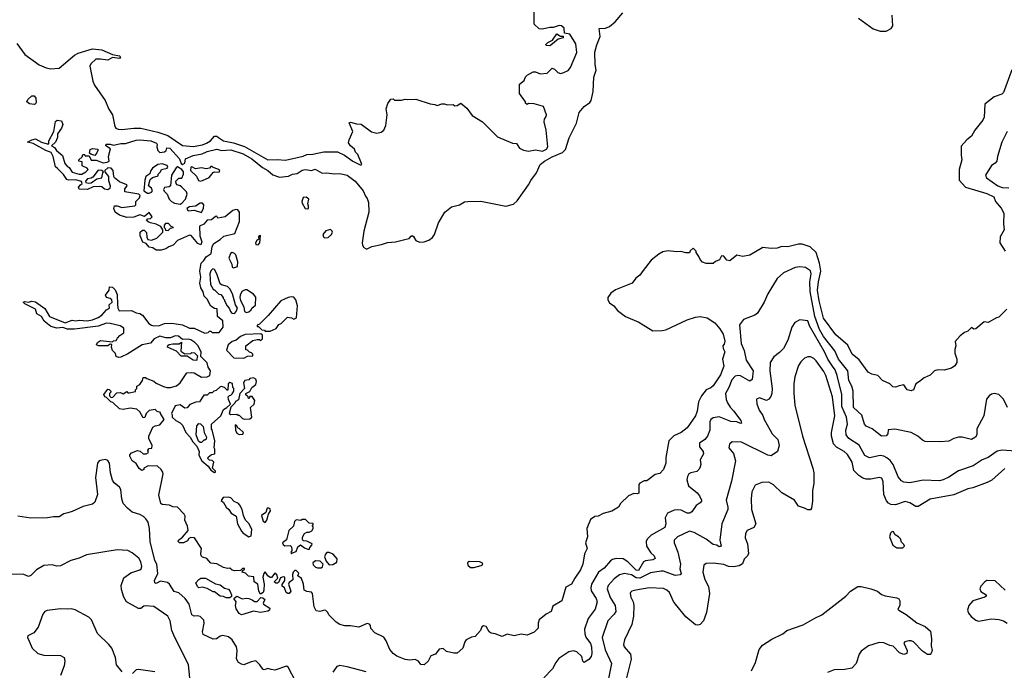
# Model space of a CAD drawing. Extents: x 2087054 to 2277909, y 548907 to 753496.
# Tile 191 of 256: x 2158892 to 2167202, y 639108 to 644598. Entities that reach past the tile are written whole.
import ezdxf

# ---------------------------------------------------------------- set-up
doc = ezdxf.new("R2010")
doc.units = 0

msp = doc.modelspace()

# ---------------------------------------------------------------- linework, layer by layer
at = {"layer": '0CON20XD'}
for points in [[(2158867.8, 644397.8), (2158935, 644303.3), (2159057.3, 644217.3), (2159115, 644192), (2159155.9, 644184.1), (2159225, 644188), (2159355, 644299.4), (2159385, 644314.4), (2159505, 644351.4), (2159585, 644344), (2159675, 644303.8), (2159735, 644294), (2159744, 644285), (2159735, 644269.2), (2159675, 644278), (2159634.7, 644255.3), (2159575, 644265.5), (2159535, 644264.2), (2159491.4, 644225), (2159484.6, 644205), (2159508.3, 644078.3), (2159524.6, 644044.6), (2159612, 643915), (2159643.7, 643843.7), (2159675.8, 643795), (2159695.8, 643695.8), (2159703.4, 643683.4), (2159724, 643674), (2159755, 643671.1), (2159855, 643681.8), (2159915, 643681.8), (2160058.9, 643648.9), (2160141.5, 643621.5), (2160265, 643536.6), (2160355, 643527.1), (2160435, 643542.5), (2160468.1, 643555), (2160500.9, 643575), (2160535.9, 643614.1), (2160555, 643616.2), (2160570.9, 643605), (2160612.5, 643575), (2160695, 643560.4), (2160788.9, 643528.9), (2160985, 643415.5), (2161065, 643418.5), (2161135, 643413.1), (2161285, 643447.5), (2161315, 643460.6), (2161365, 643463.1), (2161457.7, 643482.3), (2161573, 643483), (2161633.6, 643453.6), (2161702.5, 643405), (2161765, 643372.5), (2161775, 643372.5), (2161780, 643375), (2161777.5, 643385), (2161745, 643460), (2161725, 643480), (2161717.5, 643505), (2161683.6, 643533.6), (2161668.3, 643558.3), (2161672.5, 643585), (2161702.5, 643655), (2161673, 643727), (2161685, 643732.5), (2161735, 643720), (2161775, 643717.5), (2161862.3, 643652.3), (2161905, 643641.2), (2161942.3, 643647.7), (2161964.1, 643665.9), (2161981.2, 643705), (2161993.3, 643795), (2161983.6, 643846.4), (2161998.3, 643891.7), (2162023, 643927), (2162045, 643930), (2162055, 643920), (2162115, 643920), (2162145, 643928.8), (2162166.1, 643923.9), (2162235, 643927.1), (2162355, 643886.7), (2162395, 643882.5), (2162415, 643873.3), (2162455, 643887.5), (2162475, 643887.5), (2162505, 643880), (2162551.7, 643881.7), (2162565, 643872.5), (2162583, 643873), (2162615, 643892.5), (2162665, 643852.5), (2162710.5, 643790.5), (2162797.5, 643735), (2162925, 643610), (2163050, 643555), (2163085, 643552.5), (2163110, 643515), (2163145, 643496.2), (2163185, 643488.8), (2163245, 643498.8), (2163305, 643490), (2163336.7, 643505), (2163350, 643525), (2163334, 643665), (2163318, 643735), (2163322, 643758), (2163335, 643780), (2163336.7, 643795), (2163312.5, 643865), (2163233, 643887), (2163185, 643890), (2163175, 643882.5), (2163160, 643895), (2163160, 643905), (2163110, 643975), (2163110, 644055), (2163150, 644085), (2163160, 644115), (2163175, 644130), (2163225, 644157.5), (2163245, 644157.5), (2163285, 644140), (2163343, 644147), (2163385, 644190), (2163405, 644180), (2163435, 644152), (2163455, 644143.8), (2163485, 644151.2), (2163520.5, 644169.5), (2163541.2, 644195), (2163595, 644320), (2163586.7, 644395), (2163536.4, 644476.4), (2163490, 644485), (2163487, 644527), (2163465, 644547.5), (2163445, 644550), (2163395, 644532.5), (2163365, 644532.5), (2163305, 644517.5), (2163275, 644520), (2163235, 644560), (2163233.6, 644666.4)], [(2159640, 643445), (2159657.5, 643507.5), (2159620, 643535), (2159621.7, 643548.3), (2159655, 643548), (2159685, 643540), (2159745, 643554.2), (2159785, 643552.5), (2159875, 643582.1), (2159905, 643584.6), (2160000, 643575), (2160047.3, 643557.3), (2160053.3, 643545), (2160050, 643525), (2160056.7, 643495), (2160075, 643476.7), (2160115, 643482.5), (2160127.5, 643495), (2160135, 643517.5), (2160160, 643515), (2160241.9, 643425), (2160254.5, 643384.5), (2160265, 643377.5), (2160285, 643386.2), (2160290.8, 643425), (2160355, 643452.2), (2160432.8, 643467.2), (2160475, 643486.1), (2160555, 643504.4), (2160595, 643494.4), (2160675, 643500.9), (2160777.5, 643465), (2160851.1, 643425), (2160942.1, 643352.1), (2160985, 643325.4), (2161029.1, 643289.1), (2161085, 643268.9), (2161160.9, 643279.1), (2161195, 643294), (2161235, 643300), (2161275, 643327.5), (2161305, 643334.2), (2161355, 643326.7), (2161385, 643336), (2161445, 643302.5), (2161485, 643306.7), (2161547, 643297), (2161595, 643300), (2161655, 643286.7), (2161722, 643235), (2161790.8, 643155), (2161809.5, 643109.5), (2161825, 643088.8), (2161835.3, 643055), (2161839.1, 642975), (2161796.9, 642815), (2161781.4, 642715), (2161784.4, 642695), (2161796.4, 642676.4), (2161815, 642664.2), (2161825, 642665.8), (2161864.5, 642685.5), (2161945, 642700.8), (2161995, 642718.6), (2162065, 642723.3), (2162154.5, 642745.5), (2162178.9, 642751.1), (2162195, 642772.5), (2162205, 642776.7), (2162215, 642770), (2162236, 642735), (2162265, 642720), (2162305, 642722.5), (2162345, 642738.5), (2162375, 642761.5), (2162393.8, 642785), (2162426.4, 642885), (2162480, 642975), (2162535, 643018.9), (2162605, 643036.7), (2162645, 643060), (2162675, 643065.2), (2162785, 643065.5), (2162995, 643025.7), (2163058.4, 643041.6), (2163089.8, 643070.2), (2163187.5, 643205), (2163205, 643240.8), (2163253.1, 643306.9), (2163285.3, 643375), (2163321.2, 643405), (2163385, 643441), (2163472.5, 643477.5), (2163497.6, 643502.4), (2163530.2, 643599.8), (2163590, 643725), (2163614.2, 643815), (2163656.7, 643865), (2163705, 643900), (2163715, 643917.5), (2163731.7, 643991.7), (2163736.8, 644113.2), (2163757.6, 644172.4), (2163749, 644219), (2163747.4, 644325), (2163761.9, 644385), (2163790, 644455), (2163781.4, 644525), (2163835, 644526.2), (2163869.7, 644540.3), (2163919, 644581), (2163982.6, 644655)], [(2165971.8, 644611.8), (2166095, 644522.3), (2166155, 644502.2), (2166205, 644501.8), (2166246.2, 644525), (2166260, 644545), (2166256.4, 644635)], [(2163365, 644377.5), (2163335, 644380), (2163331.7, 644388.3), (2163350, 644405), (2163390, 644425), (2163425, 644480), (2163455, 644460), (2163478.3, 644458.3), (2163480, 644445), (2163436.4, 644433.6), (2163375, 644382.5), (2163365, 644377.5)], [(2167265.1, 644174.9), (2167196.4, 643983.6), (2167180.1, 643969.9), (2167115, 643946.1), (2167038.5, 643885), (2167030.7, 643775), (2167021, 643749), (2166953.9, 643666.1), (2166924.8, 643615.2), (2166885, 643583.9), (2166838.4, 643531.6), (2166837.7, 643455), (2166843.9, 643415), (2166819.8, 643335), (2166819.7, 643245), (2166875.2, 643185.2), (2167055, 643130.8), (2167113.4, 643103.4), (2167126.2, 643065), (2167175, 643008), (2167197.3, 642965), (2167194.1, 642875), (2167201.1, 642825), (2167166.2, 642765), (2167164.6, 642715.4), (2167208.9, 642645)], [(2159015, 643883.8), (2158975, 643888.8), (2158952.5, 643905), (2158960, 643925), (2158995, 643956.7), (2159015, 643955.8), (2159029.2, 643935), (2159031.2, 643898.8), (2159025, 643886.7), (2159015, 643883.8)], [(2162648.3, 639348.3), (2162632.5, 639295), (2162585, 639253.3), (2162557, 639253), (2162495, 639267.5), (2162465, 639292.5), (2162433, 639287), (2162400, 639245), (2162360.7, 639229.3), (2162338.8, 639185), (2162305, 639153.3), (2162276.4, 639156.4), (2162256.4, 639186.4), (2162229.3, 639199.3), (2162185, 639194), (2162145, 639199.2), (2162075, 639228.8), (2162045, 639250), (2162015.8, 639285), (2161985, 639357.5), (2161965, 639386.7), (2161890, 639425), (2161855, 639460), (2161852.5, 639485), (2161845, 639497.5), (2161825, 639502.5), (2161755, 639471.2), (2161685, 639484.2), (2161635, 639482.5), (2161592.5, 639495), (2161563.3, 639515), (2161500, 639575), (2161493.3, 639595), (2161475, 639613.3), (2161463.9, 639616.1), (2161425, 639603.8), (2161395, 639608.8), (2161377.5, 639645), (2161362.5, 639755), (2161355, 639767.5), (2161315, 639773.3), (2161292.5, 639785), (2161287.5, 639835), (2161271.7, 639881.7), (2161240, 639905), (2161247, 639927), (2161225, 639950), (2161215, 639950), (2161200, 639935), (2161193, 639917), (2161197, 639873), (2161165, 639850), (2161160, 639835), (2161180, 639775), (2161165, 639757.5), (2161155, 639757.5), (2161140, 639765), (2161127.5, 639805), (2161108.3, 639818.3), (2161108.3, 639831.7), (2161130, 639865), (2161130, 639895), (2161115, 639897.5), (2161091.7, 639888.3), (2161075, 639850), (2161067, 639843), (2161053, 639843), (2161040, 639855), (2161070, 639885), (2161062.5, 639915), (2161045, 639927.5), (2161018.3, 639891.7), (2161005, 639892.5), (2160987.5, 639905), (2160965, 639940), (2160952, 639925), (2160944.2, 639895), (2160955.8, 639835.8), (2160953.3, 639785), (2160945.4, 639764.6), (2160925, 639750), (2160910.6, 639775), (2160902.5, 639835), (2160870, 639855), (2160868.3, 639898.3), (2160823, 639903), (2160798.3, 639928.3), (2160770, 639935), (2160771.7, 639948.3), (2160788.3, 639961.7), (2160788.3, 639968.3), (2160771.7, 639968.3), (2160755, 639950), (2160705, 639946.7), (2160685, 639953.3), (2160665, 639970), (2160645, 639967.5), (2160612.5, 639975), (2160555, 640007.5), (2160505, 640013.3), (2160471.2, 640051.2), (2160435, 640064), (2160424.3, 640074.3), (2160421.2, 640095), (2160427.5, 640135), (2160367, 640227), (2160335, 640227.5), (2160320.7, 640219.3), (2160309.3, 640200.7), (2160275, 640182.5), (2160240, 640185), (2160230, 640195), (2160232.5, 640205), (2160267.1, 640232.9), (2160313, 640287), (2160308.8, 640325), (2160286.2, 640375), (2160287.7, 640407.7), (2160281.2, 640425), (2160223.9, 640483.9), (2160185, 640488.8), (2160155, 640502.5), (2160095, 640506.7), (2160082.5, 640515), (2160066.7, 640585), (2160103.8, 640765), (2160100.7, 640780.7), (2160085, 640802.5), (2160055, 640830), (2159975, 640832.5), (2159940, 640815), (2159938.3, 640801.7), (2159923, 640793), (2159900.7, 640810.7), (2159875, 640852.5), (2159840, 640875), (2159821.2, 640915), (2159822.3, 640927.7), (2159835, 640942.5), (2159885, 640962.5), (2159908.3, 640958.3), (2159934, 640934), (2159960, 640935), (2159980, 640945), (2159972.5, 640965), (2159985, 640980), (2160008.3, 640981.7), (2160010, 641005), (2159982.5, 641065), (2159982.5, 641085), (2160015, 641160), (2160035, 641172.5), (2160075, 641180), (2160110, 641225), (2160080, 641275), (2160080, 641285), (2160053, 641293), (2160035, 641310), (2159985, 641300), (2159960, 641275), (2159948.3, 641241.7), (2159935, 641240), (2159905, 641290), (2159881.7, 641311.7), (2159825, 641320), (2159765, 641310), (2159735.5, 641315.5), (2159678.3, 641368.3), (2159660, 641375), (2159625, 641410), (2159610, 641415), (2159602.5, 641435), (2159635, 641480), (2159648.3, 641478.3), (2159660, 641465), (2159660, 641455), (2159650, 641445), (2159650, 641425), (2159665, 641410), (2159678.3, 641411.7), (2159711.7, 641448.3), (2159741.7, 641451.7), (2159765, 641442.5), (2159795, 641460), (2159805, 641450), (2159815, 641450), (2159868.3, 641461.7), (2159870, 641475), (2159880, 641485), (2159880, 641505), (2159905, 641520), (2159927, 641553), (2159935, 641580), (2159955, 641580), (2159965, 641570), (2160025, 641547.5), (2160045, 641530), (2160105, 641502.5), (2160135, 641493.3), (2160165, 641493.3), (2160215, 641510), (2160246.4, 641533.6), (2160303, 641617), (2160345, 641622.5), (2160365, 641617.5), (2160425, 641582.5), (2160475, 641583.3), (2160497.5, 641595), (2160502.5, 641635), (2160483.3, 641665), (2160473.6, 641703.6), (2160420, 641755), (2160422.5, 641795), (2160395, 641850), (2160370, 641875), (2160335, 641896.7), (2160315, 641903.3), (2160265, 641900), (2160233, 641927), (2160205, 641930), (2160165, 641912.5), (2160125, 641912.5), (2160075, 641926.7), (2160027.5, 641905), (2159995, 641870), (2159926.1, 641853.9), (2159805, 641780), (2159745, 641751.2), (2159725, 641747.5), (2159707.5, 641757.5), (2159700.7, 641780.7), (2159676.4, 641806.4), (2159667.5, 641835), (2159668.3, 641858.3), (2159655, 641860), (2159635, 641847.5), (2159615, 641846.7), (2159556.4, 641846.4), (2159540, 641855), (2159547.5, 641875), (2159575, 641891.2), (2159675, 641880), (2159683, 641887), (2159705, 641890), (2159718.3, 641911.7), (2159737, 641933), (2159770, 641955), (2159770, 641995), (2159740, 642015), (2159656.4, 642033.6), (2159623.9, 642036.1), (2159555, 642012.5), (2159355, 641987.5), (2159295, 641987.5), (2159255, 642001.2), (2159205, 641994.2), (2159155, 642009.2), (2159097.5, 642055), (2159075, 642092.5), (2159037, 642117), (2159026.4, 642156.4), (2158935, 642200), (2158920, 642215), (2158935, 642220), (2158965, 642213.3), (2158995, 642223.3), (2159025, 642216.7), (2159105, 642160), (2159142.5, 642092.5), (2159275, 642038.8), (2159333.6, 642063.6), (2159365, 642056.7), (2159395, 642063.8), (2159462.3, 642057.7), (2159505.7, 642064.3), (2159555, 642084), (2159585.7, 642104.3), (2159625, 642150), (2159650, 642165), (2159648.3, 642191.7), (2159672.5, 642215), (2159670, 642235), (2159656.2, 642246.2), (2159623.9, 642253.9), (2159616.7, 642275), (2159647.5, 642315), (2159650, 642345), (2159675, 642342.5), (2159698.3, 642318.3), (2159715, 642280), (2159716.2, 642195), (2159720, 642165), (2159730.7, 642140.7), (2159835, 642144.2), (2159875, 642125.7), (2159905, 642120), (2159927.5, 642105), (2159982.5, 642035), (2160005, 642021.2), (2160025, 642016.2), (2160071.7, 642018.3), (2160115, 642033.3), (2160175, 642038), (2160265, 642023.8), (2160325, 641996), (2160365, 641994.3), (2160455, 641953.8), (2160481.7, 641958.3), (2160495, 641970), (2160505, 641970), (2160515, 641960), (2160575, 641960), (2160610, 642005), (2160607, 642057), (2160562.5, 642095), (2160558.3, 642158.3), (2160535, 642162.5), (2160505, 642180), (2160475, 642240), (2160450, 642265), (2160441.7, 642301.7), (2160421.2, 642335), (2160412, 642375), (2160420, 642425), (2160412.5, 642475), (2160424, 642545), (2160446.7, 642565), (2160465, 642597.5), (2160506.7, 642625), (2160516.7, 642685), (2160530.8, 642709.2), (2160585, 642743.8), (2160615, 642771.2), (2160706.7, 642795), (2160747.5, 642895), (2160747, 642973), (2160734, 642994), (2160715, 642996), (2160691.7, 642988.3), (2160625, 642934), (2160565, 642923.3), (2160555, 642940), (2160545, 642937.5), (2160509.5, 642910.5), (2160475, 642906.7), (2160445, 642872), (2160410, 642855), (2160413.3, 642775), (2160430, 642725), (2160421.7, 642698.3), (2160395, 642708.8), (2160338, 642778), (2160325, 642781.2), (2160222.5, 642735), (2160187.5, 642695), (2160149.3, 642680.7), (2160125, 642663.3), (2160085, 642653.8), (2160045, 642653.3), (2160015, 642673.3), (2159985, 642680), (2159959.3, 642709.3), (2159930.7, 642720.7), (2159907.5, 642775), (2159907.5, 642805), (2159928.3, 642821.7), (2159941.7, 642821.7), (2159961.7, 642801.7), (2159963.6, 642763.6), (2159973.6, 642743.6), (2160005, 642737.5), (2160050, 642755), (2160100, 642805), (2160100, 642825), (2160083, 642853), (2160045, 642873.8), (2159997, 642883), (2159975, 642892.5), (2159963.3, 642905), (2159973, 642917), (2159995, 642920), (2160008.8, 642935), (2159985, 642970), (2159945, 642937.5), (2159905, 642952.5), (2159855, 642931.9), (2159795, 642930), (2159735, 642947.5), (2159698.8, 642975), (2159687.5, 643005), (2159692.5, 643027.5), (2159715, 643026.7), (2159755, 643013.3), (2159865, 643027.5), (2159872.5, 643035), (2159873.3, 643065), (2159902.5, 643095), (2159907.5, 643115), (2159896.4, 643126.4), (2159780, 643145), (2159778.3, 643171.7), (2159800, 643195), (2159797.5, 643205), (2159735, 643230), (2159692.5, 643262.5), (2159686, 643276), (2159681.4, 643325), (2159663.8, 643345), (2159635, 643349.2), (2159610, 643325), (2159610, 643315), (2159641.2, 643275), (2159642.3, 643242.3), (2159656.2, 643195), (2159653.8, 643175), (2159635, 643163.8), (2159608.3, 643168.3), (2159585, 643186.7), (2159569.2, 643189.2), (2159512.5, 643187.5), (2159465, 643166.2), (2159395, 643167.5), (2159387.5, 643185), (2159404.1, 643205.9), (2159420, 643215), (2159413, 643233), (2159365, 643247.1), (2159304, 643244), (2159289.3, 643249.3), (2159261.7, 643291.7), (2159211.2, 643341.2), (2159195, 643357.5), (2159175.8, 643445), (2159156.8, 643476.8), (2159113.2, 643493.2), (2159005, 643552.5), (2158957.5, 643565), (2158993.3, 643585), (2159025, 643594), (2159075, 643566), (2159125, 643550), (2159138.3, 643551.7), (2159137.5, 643575), (2159180, 643655), (2159195, 643740), (2159208.8, 643751.2), (2159245.8, 643745.8), (2159256.4, 643713.6), (2159246.1, 643683.9), (2159210, 643635), (2159211.2, 643605), (2159193.3, 643565), (2159160, 643535), (2159185, 643520), (2159201.2, 643495), (2159252.3, 643452.3), (2159274, 643385), (2159291.7, 643361.7), (2159310, 643350), (2159335, 643312), (2159395, 643294.3), (2159415, 643295.8), (2159451.2, 643315), (2159470, 643335), (2159462.5, 643345), (2159420, 643365), (2159418.3, 643398.3), (2159390, 643405), (2159390, 643415), (2159418.3, 643441.7), (2159425, 643460), (2159435, 643460), (2159445, 643450), (2159478.3, 643448.3), (2159495, 643412.5), (2159537, 643413), (2159595, 643390.8), (2159630, 643395), (2159647.5, 643405), (2159640, 643445)], [(2167227.1, 643655), (2167181.9, 643565), (2167143.3, 643445), (2167138.8, 643405), (2167125, 643386.7), (2167095, 643366.7), (2167043.1, 643285), (2167052.5, 643265), (2167147.8, 643195), (2167185, 643182.4), (2167239.2, 643179.2)], [(2159525, 643452.5), (2159492.5, 643462.5), (2159481.7, 643471.7), (2159487, 643503), (2159505, 643510), (2159550, 643505), (2159552.5, 643495), (2159543.3, 643475), (2159525, 643452.5)], [(2159985, 643133.3), (2160005, 643142.5), (2160012.5, 643155), (2160005, 643177.5), (2159980, 643195), (2159991.7, 643248.3), (2160013, 643267), (2160060, 643280), (2160060, 643295), (2160080, 643315), (2160090, 643335), (2160137.5, 643345), (2160143.3, 643355), (2160136.9, 643366.9), (2160095, 643381.4), (2160056.7, 643375), (2160014, 643345), (2159997.5, 643325), (2159991.2, 643298.8), (2159956.2, 643275), (2159946.7, 643245), (2159940, 643155), (2159970, 643135), (2159985, 643133.3)], [(2159475, 643218.8), (2159495, 643221.2), (2159544.1, 643255.9), (2159586.4, 643263.6), (2159593, 643307), (2159600, 643315), (2159585, 643326.2), (2159555, 643328), (2159510, 643270), (2159495, 643260), (2159463.3, 643255), (2159447.5, 643235), (2159450, 643225), (2159475, 643218.8)], [(2160245, 643042.5), (2160259.7, 643050.3), (2160292, 643085), (2160306.7, 643125), (2160300, 643145), (2160258.3, 643188.3), (2160247.5, 643197.5), (2160220, 643205), (2160212.5, 643215), (2160210, 643235), (2160235, 643260), (2160259.3, 643260.7), (2160273.8, 643295), (2160273.8, 643315), (2160260, 643335), (2160224, 643356), (2160211.2, 643348.8), (2160172.7, 643287.3), (2160163.8, 643196.2), (2160153.3, 643186.7), (2160115, 643182.5), (2160106.7, 643165), (2160111.7, 643151.7), (2160137.5, 643125), (2160153.3, 643085), (2160174.1, 643064.1), (2160199.5, 643049.5), (2160245, 643042.5)], [(2160415, 643236.2), (2160435, 643242), (2160492.3, 643267.7), (2160525, 643307.5), (2160537, 643313), (2160575, 643312.5), (2160580, 643325), (2160565, 643337.5), (2160525, 643350), (2160515, 643360), (2160505, 643360), (2160493.6, 643346.4), (2160465, 643340), (2160425, 643349.2), (2160375, 643340), (2160345, 643357.5), (2160335, 643352.5), (2160332.5, 643325), (2160385, 643276.7), (2160400.5, 643240.5), (2160415, 643236.2)], [(2160425, 642972.5), (2160443.6, 643006.4), (2160446.1, 643036.1), (2160435, 643050), (2160415, 643048.8), (2160375, 643023.8), (2160325, 643020), (2160301.2, 643005), (2160314, 642984), (2160365, 642991.2), (2160425, 642972.5)], [(2161325, 643002.5), (2161330, 643005), (2161330, 643025), (2161322.5, 643045), (2161332.5, 643085), (2161309.3, 643099.3), (2161285, 643096.7), (2161273.3, 643065), (2161275, 643050), (2161302.5, 643005), (2161325, 643002.5)], [(2160145, 642820), (2160165, 642840), (2160190, 642845), (2160171.7, 642851.7), (2160147, 642877), (2160123, 642877), (2160110, 642865), (2160110, 642845), (2160120, 642835), (2160121.7, 642821.7), (2160145, 642820)], [(2161465, 642758.6), (2161495, 642760), (2161523.3, 642785), (2161532.5, 642805), (2161530, 642815), (2161516.4, 642826.4), (2161474.5, 642815.5), (2161450.6, 642785), (2161455, 642766.2), (2161465, 642758.6)], [(2160905, 642698.8), (2160918.8, 642715), (2160925, 642776.7), (2160912.5, 642775), (2160907.5, 642765), (2160910, 642745), (2160893.3, 642735), (2160881.2, 642715), (2160885, 642700), (2160905, 642698.8)], [(2167223.3, 642155), (2167155, 642087.5), (2167135, 642082.5), (2167065, 642042.5), (2167031.7, 642048.3), (2166961.7, 641988.3), (2166945, 641987.5), (2166925, 642000), (2166895, 641970), (2166865, 641960), (2166830.7, 641929.3), (2166787, 641883), (2166792.5, 641845), (2166783.3, 641815), (2166783.3, 641785), (2166802.5, 641735), (2166802.5, 641705), (2166783, 641677), (2166755, 641656.7), (2166695, 641641.2), (2166642.3, 641642.3), (2166612.5, 641635), (2166575, 641597.5), (2166525, 641577.5), (2166486.1, 641543.9), (2166455, 641526.2), (2166434.3, 641475.7), (2166415, 641467.1), (2166381.2, 641475), (2166355, 641516.7), (2166315, 641510), (2166285, 641496.7), (2166260.5, 641500.5), (2166235.8, 641525.8), (2166173.3, 641555), (2166135, 641596.2), (2166085, 641608), (2166052.5, 641625), (2165977.8, 641727.8), (2165918.9, 641775), (2165880.5, 641850.5), (2165779.5, 641939.5), (2165675, 642080), (2165640, 642225), (2165625.7, 642315), (2165632.5, 642385), (2165654.1, 642475), (2165643.2, 642543.2), (2165614.6, 642635), (2165562, 642682), (2165495, 642703.5), (2165465, 642702.6), (2165375, 642680.2), (2165325, 642684.4), (2165285, 642669.4), (2165235, 642667.9), (2165163.2, 642676.8), (2165055, 642612.5), (2164995, 642600.6), (2164945, 642612.5), (2164885, 642563.3), (2164859.3, 642569.3), (2164835, 642603.3), (2164815, 642606), (2164797.7, 642572.3), (2164765, 642557.5), (2164745, 642540), (2164685, 642540), (2164655, 642553.3), (2164633.9, 642573.9), (2164625, 642600), (2164600, 642635), (2164600, 642645), (2164575, 642670), (2164551.7, 642648.3), (2164545, 642630), (2164515, 642630), (2164473, 642643), (2164435, 642640), (2164365, 642648.1), (2164320.2, 642639.8), (2164285, 642620), (2164221.1, 642568.9), (2164155, 642481.5), (2164125, 642442.3), (2164092.2, 642417.8), (2164062.5, 642375), (2163920.9, 642319.1), (2163879.8, 642290.3), (2163855.3, 642255), (2163855.3, 642235), (2163869, 642209), (2163905, 642183.1), (2163937.3, 642145), (2164003.6, 642093.6), (2164116.6, 642046.6), (2164235, 641972.5), (2164315, 641974.6), (2164345, 641981.1), (2164525, 642066.2), (2164595, 642089.2), (2164635, 642094.5), (2164695, 642083.1), (2164759.8, 642039.8), (2164800.6, 641990.6), (2164828.9, 641945), (2164844.5, 641885), (2164838.9, 641861.1), (2164826.2, 641845), (2164830, 641825), (2164844, 641795), (2164822.2, 641735), (2164834.3, 641674.3), (2164807.7, 641602.3), (2164745, 641508), (2164725, 641492), (2164685, 641476.2), (2164645.9, 641424.1), (2164622, 641375), (2164610.8, 641295), (2164595.5, 641255), (2164525.6, 641155), (2164474.4, 641115), (2164412.9, 641087.1), (2164371.2, 641045), (2164345.6, 640904.4), (2164344.4, 640855), (2164325, 640802), (2164295, 640768), (2164255, 640760), (2164185, 640707.5), (2164163.6, 640706.4), (2164125, 640687.5), (2164117.5, 640675), (2164116.4, 640603.6), (2164103, 640597), (2164075, 640600), (2164029.3, 640580.7), (2163962.5, 640515), (2163946.4, 640483.6), (2163889.3, 640450.7), (2163815, 640430), (2163775, 640410), (2163745, 640406), (2163709.5, 640380.5), (2163677.5, 640305), (2163684, 640235), (2163666.2, 640185), (2163680, 640135), (2163657.7, 640092.3), (2163645.8, 640005), (2163625.8, 639955), (2163576, 639885), (2163548.8, 639835), (2163500.8, 639809.2), (2163466.7, 639695), (2163390.7, 639649.3), (2163376.4, 639603.6), (2163335, 639582.5), (2163277.5, 639535), (2163267.5, 639505), (2163266.7, 639465), (2163235, 639430), (2163175, 639403.8), (2163125, 639412.5), (2163065, 639398.8), (2163005, 639412.5), (2162965, 639393.3), (2162905, 639416.7), (2162871.7, 639421.7), (2162853.9, 639433.9), (2162829.3, 639479.3), (2162805, 639482.5), (2162792.5, 639475), (2162780, 639445), (2162736.4, 639393.6), (2162705, 639387.5), (2162660, 639365), (2162648.3, 639348.3)], [(2160695, 642503.3), (2160730, 642515), (2160732.5, 642555), (2160716.7, 642615), (2160706.1, 642626.1), (2160685, 642632.5), (2160670, 642625), (2160657.5, 642585), (2160682.5, 642535), (2160685, 642510), (2160695, 642503.3)], [(2160705, 642120), (2160720, 642135), (2160730, 642165), (2160713, 642193), (2160687.5, 642285), (2160665, 642327.5), (2160645, 642347.5), (2160595, 642360), (2160585, 642370), (2160556.2, 642455), (2160535, 642490), (2160523, 642497), (2160505, 642480), (2160497.5, 642455), (2160502.5, 642365), (2160523.6, 642323.6), (2160540, 642315), (2160571.7, 642281.7), (2160588.3, 642278.3), (2160610, 642255), (2160610, 642245), (2160620, 642235), (2160620, 642225), (2160643, 642183), (2160660, 642165), (2160670, 642135), (2160683, 642123), (2160705, 642120)], [(2167227.8, 641325), (2167195, 641395.6), (2167155.6, 641435), (2167115, 641444.6), (2167095, 641439.5), (2167075, 641425.6), (2167051.8, 641395), (2167028.5, 641255), (2166971.2, 641145), (2166968.8, 641095), (2166960, 641075), (2166925, 641054.7), (2166845, 641076.5), (2166815.5, 641074.5), (2166775.6, 641064.4), (2166735, 641042.5), (2166663.3, 641036.7), (2166535, 641040), (2166511.1, 641051.1), (2166472.9, 641085), (2166414.8, 641114.8), (2166277.9, 641142.1), (2166223, 641137), (2166217.5, 641105), (2166205, 641087.5), (2166165, 641083.1), (2166086, 641145), (2166035, 641167.1), (2166022.2, 641185), (2166000.4, 641260.4), (2165928.5, 641325), (2165927.6, 641465), (2165915.3, 641505), (2165890, 641555), (2165880.7, 641635), (2165803.9, 641733.8), (2165771.9, 641805), (2165675, 641925.3), (2165642.1, 641985), (2165602.4, 642092.4), (2165564.3, 642304.3), (2165560, 642385), (2165572.7, 642455), (2165565, 642479.2), (2165525, 642508), (2165475, 642512), (2165436.1, 642506.1), (2165338.8, 642461.2), (2165285.8, 642414.2), (2165207.5, 642285), (2165175.5, 642214.5), (2165119.3, 642120.7), (2165095, 642104.2), (2165000.6, 642069.4), (2164966.2, 642023.8), (2164981.6, 641865), (2165006.7, 641806.7), (2165024.1, 641725), (2165081.5, 641635), (2165075, 641561.2), (2165055, 641547.8), (2164975, 641592.9), (2164955, 641595.3), (2164930.9, 641589.1), (2164901.8, 641558.2), (2164878, 641495), (2164847.5, 641445), (2164854, 641394), (2164865.6, 641365), (2164888.1, 641328.1), (2164917.6, 641297.6), (2164978.1, 641215), (2164983.3, 641195), (2164975, 641191.9), (2164944, 641204), (2164895, 641207.1), (2164795, 641247.3), (2164745, 641239.3), (2164725.5, 641225), (2164715.4, 641205), (2164716.5, 641135), (2164695.9, 641084.1), (2164674.7, 641055.3), (2164630, 641025), (2164629.2, 640995), (2164659.2, 640955), (2164664, 640935), (2164636.2, 640885), (2164641.2, 640845), (2164635.8, 640824.2), (2164626.2, 640805), (2164605.5, 640784.5), (2164555, 640775.7), (2164539.2, 640765), (2164526.9, 640745), (2164523.1, 640715), (2164535.8, 640665), (2164610, 640605), (2164630.3, 640580.3), (2164646.2, 640545), (2164646.2, 640535), (2164635, 640520), (2164600, 640500), (2164564.5, 640445.5), (2164546.7, 640435), (2164525, 640435.5), (2164475, 640458.8), (2164445, 640462.9), (2164415, 640460), (2164360, 640435), (2164339.4, 640395), (2164346.2, 640345), (2164337.6, 640312.4), (2164220.8, 640249.2), (2164187.5, 640215), (2164177.9, 640195), (2164182.3, 640155), (2164219.8, 640099.8), (2164247.5, 640075), (2164255, 640052.5), (2164235, 640040.6), (2164175, 640030.8), (2164157.7, 640022.2), (2164115, 639949.1), (2164095, 639954.1), (2164025, 640024.7), (2163985, 640047.5), (2163925, 640051.2), (2163896.2, 640043.8), (2163878.6, 640031.4), (2163825, 639969.1), (2163776.2, 639935), (2163716.8, 639835), (2163711.2, 639805), (2163715, 639780), (2163757.1, 639712.9), (2163764.5, 639685), (2163749.6, 639625), (2163690, 639545), (2163658.2, 639455), (2163660.5, 639415), (2163668.9, 639388.9), (2163709.5, 639335), (2163719.2, 639305), (2163720.3, 639249.7), (2163714, 639226), (2163695, 639200), (2163655, 639173.3), (2163644.5, 639184.5), (2163635.7, 639225), (2163595, 639264.5), (2163565, 639272.7), (2163527.5, 639265), (2163443.4, 639206.6), (2163417.9, 639175), (2163389.8, 639120.2), (2163315.6, 639044.4)], [(2160805, 642127.5), (2160825, 642132.5), (2160845, 642150), (2160850, 642165), (2160881.7, 642188.3), (2160886.1, 642256.1), (2160865, 642282.5), (2160808, 642318), (2160795, 642320), (2160766.4, 642303.6), (2160752.5, 642275), (2160750, 642255), (2160755, 642230), (2160782.5, 642175), (2160790, 642135), (2160805, 642127.5)], [(2161005, 641970), (2161056.4, 641993.6), (2161080, 642025), (2161100, 642035), (2161153.3, 642086.7), (2161185, 642082.5), (2161205, 642072.5), (2161228.3, 642081.7), (2161236, 642185), (2161222.5, 642235), (2161206.8, 642256.8), (2161185, 642260.8), (2161157.5, 642255), (2161096.7, 642225), (2160988.3, 642101.7), (2160915, 642030), (2160895, 642020), (2160895, 642010), (2160908.3, 642008.3), (2160935, 641980), (2160957, 641977), (2160965, 641970), (2161005, 641970)], [(2167295, 640956.7), (2167185, 640965.9), (2167141.8, 640958.2), (2167064.7, 640905.3), (2167015, 640885.5), (2166938, 640835), (2166815, 640790.6), (2166733.4, 640736.6), (2166686.2, 640715), (2166655, 640707.8), (2166518.3, 640711.7), (2166405, 640689.4), (2166355, 640694.4), (2166335, 640706), (2166305, 640740.8), (2166264.3, 640844.3), (2166238.8, 640878.8), (2166210.9, 640900.8), (2166185, 640914.6), (2166155, 640920), (2166065, 640901.5), (2166025, 640920.6), (2165978.3, 641008.3), (2165889.5, 641065), (2165865.9, 641095.9), (2165863.4, 641135), (2165877.6, 641185), (2165870.9, 641245), (2165831.7, 641335), (2165829.4, 641435), (2165792.5, 641595), (2165773, 641643), (2165750.6, 641675), (2165711.3, 641735), (2165684.8, 641795), (2165558.2, 642015), (2165545, 642055.8), (2165475, 642066), (2165435, 642043.8), (2165410, 642005), (2165375, 641893.3), (2165337.5, 641825), (2165305, 641790), (2165255.5, 641754.5), (2165224.4, 641705), (2165223.6, 641635), (2165241.8, 641485), (2165240, 641445), (2165231.5, 641418.5), (2165215, 641396.2), (2165195, 641386.2), (2165135, 641406.9), (2165110, 641395), (2165113.9, 641356.1), (2165132.1, 641302.1), (2165165, 641258.8), (2165175.6, 641225), (2165225.5, 641135), (2165243.1, 641105), (2165291.1, 641055), (2165300.5, 641005), (2165286.8, 640953.2), (2165235, 640918.1), (2165205, 640924.1), (2164985, 641032.2), (2164905, 641037.1), (2164882.4, 641017.6), (2164877.1, 640985), (2164917.6, 640937.6), (2164932.2, 640875), (2164899.1, 640705), (2164854.6, 640545), (2164868.9, 640485), (2164867.8, 640465), (2164818.5, 640345), (2164800.6, 640205), (2164811.2, 640155), (2164795, 640151.4), (2164775, 640163.3), (2164745, 640168.5), (2164685, 640213.8), (2164585, 640270.4), (2164545, 640281.1), (2164445, 640233.3), (2164415, 640205.8), (2164414.4, 640185), (2164445.2, 640105.2), (2164470.4, 640005), (2164464.6, 639964.6), (2164475.7, 639925), (2164466.9, 639913.1), (2164425, 639907.1), (2164325, 639943.5), (2164305, 639945.3), (2164215, 639931.4), (2164125, 639886), (2164095, 639888.9), (2164055, 639913), (2163993.6, 639926.4), (2163955, 639913.8), (2163909.2, 639880.8), (2163857.8, 639825), (2163848.8, 639795), (2163875, 639723.5), (2163917.6, 639655), (2163922.2, 639605), (2163909, 639581), (2163856.5, 639525), (2163809.2, 639385), (2163832, 639282), (2163885.3, 639165), (2163859.7, 639025)], [(2160385, 641722.5), (2160356.4, 641726.4), (2160305, 641760), (2160255, 641760), (2160215, 641800), (2160140, 641835), (2160141.7, 641848.3), (2160153, 641857), (2160185, 641862.5), (2160237.5, 641862.5), (2160258.3, 641878.3), (2160251.7, 641801.7), (2160285, 641780), (2160335, 641782.5), (2160345, 641790), (2160367, 641787), (2160391.7, 641761.7), (2160385, 641722.5)], [(2160785, 641742.5), (2160815, 641760), (2160858.3, 641761.7), (2160860, 641775), (2160848.3, 641788.3), (2160831.7, 641791.7), (2160815, 641810), (2160801.7, 641811.7), (2160800, 641845), (2160858.3, 641891.7), (2160895, 641900), (2160915, 641900), (2160928.3, 641891.7), (2160940, 641905), (2160940, 641935), (2160928.3, 641948.3), (2160795, 641942.5), (2160756.4, 641923.6), (2160720, 641895), (2160685, 641883.3), (2160650, 641855), (2160638.3, 641808.3), (2160700, 641745), (2160785, 641742.5)], [(2167205, 640811.5), (2167097.4, 640712.6), (2167058.3, 640691.7), (2166935, 640647.7), (2166895, 640640), (2166775, 640588.8), (2166575, 640552.9), (2166475, 640489.1), (2166455, 640489.2), (2166405, 640520.5), (2166365, 640532.1), (2166285, 640504.6), (2166245, 640506.6), (2166225, 640517.3), (2166207, 640537), (2166185, 640591.2), (2166179.2, 640699.2), (2166168.9, 640728.9), (2166145, 640734.3), (2166075, 640720.5), (2166035, 640721.2), (2166008.6, 640728.6), (2165975, 640751.1), (2165932.5, 640795), (2165917.7, 640865), (2165878.7, 640928.7), (2165850, 640955), (2165785, 640990), (2165760.4, 641020.4), (2165744.8, 641084.8), (2165743.9, 641113.9), (2165772.9, 641255), (2165751, 641415), (2165695.9, 641595.9), (2165679.2, 641629.2), (2165615, 641719.2), (2165595, 641739.2), (2165565, 641752.5), (2165545, 641754.2), (2165515, 641740.8), (2165485, 641710.8), (2165465, 641680), (2165434.3, 641584.3), (2165425.6, 641525), (2165425.5, 641445), (2165434.3, 641345), (2165500, 641085), (2165587.1, 640815), (2165594.2, 640775), (2165593.8, 640685), (2165583.8, 640625), (2165584, 640535), (2165573.9, 640476.1), (2165565, 640463.3), (2165545, 640461.2), (2165515, 640477.5), (2165465, 640492), (2165431.2, 640545), (2165324.6, 640604.6), (2165253.7, 640673.7), (2165215, 640695.6), (2165154.1, 640694.1), (2165100.2, 640669.8), (2165071.8, 640615), (2165064.4, 640555), (2165069.4, 640465), (2165104, 640345), (2165087.7, 640312.3), (2165032.1, 640287.9), (2165017.7, 640262.3), (2165014.2, 640225.8), (2165034.5, 640175), (2165042, 640095), (2165035.2, 640074.8), (2165007.7, 640045), (2164992.1, 640007.9), (2164965, 639988.8), (2164915, 639982.5), (2164875, 639985.3), (2164835, 640001.1), (2164745, 640013.1), (2164685, 640010), (2164666.2, 639995), (2164657.1, 639935), (2164675.7, 639875), (2164706, 639815), (2164713.3, 639755), (2164687.5, 639595), (2164663.8, 639525), (2164635, 639496), (2164615, 639488), (2164595, 639492), (2164515, 639559.4), (2164426.7, 639665)], [(2160535, 640777.5), (2160545, 640780), (2160545, 640790), (2160520, 640815), (2160530, 640865), (2160515, 640880), (2160495, 640882.5), (2160480, 640895), (2160483.6, 640906.4), (2160511.7, 640928.3), (2160540, 640935), (2160540, 640975), (2160532.5, 640985), (2160537.5, 641045), (2160517, 641137), (2160510, 641145), (2160510, 641185), (2160590, 641255), (2160610.7, 641309.3), (2160640, 641325), (2160670, 641355), (2160653.6, 641393.6), (2160652.5, 641415), (2160661.7, 641428.3), (2160675, 641430), (2160685, 641440), (2160700, 641465), (2160700, 641485), (2160690, 641495), (2160688.3, 641528.3), (2160665, 641537.5), (2160650, 641525), (2160648.3, 641471.7), (2160641.7, 641471.7), (2160620, 641495), (2160595, 641503.3), (2160585, 641500), (2160550.7, 641469.3), (2160530, 641465), (2160515, 641450), (2160495, 641450), (2160475, 641430), (2160445, 641430), (2160410, 641375), (2160378.3, 641371.7), (2160328.3, 641351.7), (2160305, 641322.5), (2160285, 641320), (2160245, 641347.5), (2160205, 641340), (2160172.5, 641275), (2160180, 641265), (2160180, 641245), (2160210, 641215), (2160245, 641197.5), (2160266.4, 641176.4), (2160293.9, 641113.9), (2160330, 641075), (2160352.5, 641035), (2160388.3, 640998.3), (2160407.5, 640955), (2160402.5, 640925), (2160430, 640875), (2160481.7, 640831.7), (2160505, 640797.5), (2160535, 640777.5)], [(2160788.3, 641228.3), (2160835, 641230), (2160850, 641245), (2160840, 641325), (2160870, 641355), (2160877.5, 641385), (2160855, 641417.5), (2160835, 641420), (2160828.3, 641401.7), (2160821.7, 641401.7), (2160820, 641415), (2160801.7, 641431.7), (2160800, 641445), (2160835, 641460), (2160850, 641495), (2160885, 641520), (2160891.2, 641545), (2160886.2, 641565), (2160865, 641576.2), (2160835, 641570), (2160825, 641560), (2160792.5, 641555), (2160780, 641535), (2160790, 641485), (2160750, 641445), (2160738.8, 641391.2), (2160713.6, 641376.4), (2160708.3, 641361.7), (2160672.5, 641327.5), (2160660, 641275), (2160675, 641267.5), (2160725, 641270), (2160735, 641260), (2160745, 641260), (2160773, 641233), (2160788.3, 641228.3)], [(2160425, 641030), (2160415, 641030), (2160401.7, 641041.7), (2160382.5, 641095), (2160388.3, 641171.7), (2160405, 641190), (2160418.3, 641188.3), (2160440, 641165), (2160447.5, 641115), (2160467.5, 641075), (2160465, 641060), (2160455, 641050), (2160445, 641050), (2160425, 641030)], [(2160745, 641097.5), (2160775, 641100), (2160780, 641115), (2160745, 641150), (2160731.7, 641151.7), (2160725, 641170), (2160710, 641180), (2160712.5, 641135), (2160725, 641110), (2160745, 641097.5)], [(2161221.9, 639011.9), (2161156.7, 639135), (2161145, 639142.5), (2161045, 639110), (2161013.8, 639113.8), (2160985, 639123.3), (2160955, 639113.3), (2160945, 639116.7), (2160918.8, 639155), (2160885, 639187.5), (2160845, 639181.1), (2160785, 639154.4), (2160765, 639158.9), (2160739.2, 639175), (2160722.2, 639205), (2160728.2, 639275), (2160721.5, 639305), (2160685, 639365.7), (2160655, 639390.5), (2160605, 639402.5), (2160585, 639396.5), (2160554, 639375), (2160525, 639372.2), (2160440.6, 639410.6), (2160434.3, 639434.3), (2160449.6, 639505), (2160445, 639532), (2160415, 639562.5), (2160395, 639568.2), (2160365, 639565.5), (2160345.4, 639575.4), (2160322.5, 639665), (2160288.9, 639715), (2160235, 639761.9), (2160195, 639773.8), (2160155.4, 639835), (2160138.2, 639848.2), (2160080.6, 639859.4), (2160045, 639840), (2160032, 639845), (2160030, 639865), (2160056.8, 639925), (2160048.4, 640005), (2160033.8, 640033.8), (2159992.8, 640195), (2159987.7, 640305), (2159975, 640356.9), (2159957.7, 640385), (2159936.7, 640405), (2159905, 640422.8), (2159842.5, 640442.5), (2159802, 640475), (2159766.2, 640516.2), (2159752.9, 640555), (2159746.5, 640635), (2159735, 640654), (2159690.2, 640690.2), (2159673.9, 640713.9), (2159657.5, 640775), (2159650.5, 640855), (2159635, 640880), (2159615, 640886.5), (2159585, 640882.7), (2159564, 640875), (2159548.1, 640855), (2159531.8, 640735), (2159547.2, 640592.8), (2159525, 640526.2), (2159505, 640511.4), (2159428.5, 640491.5), (2159335, 640447.1), (2159298, 640438), (2159265, 640427.5), (2159225, 640402.9), (2159177, 640403), (2159125.8, 640394.2), (2158985, 640392), (2158875, 640408.8)], [(2160825, 640233.8), (2160845, 640242.5), (2160852.5, 640295), (2160827.5, 640345), (2160796.7, 640375), (2160780, 640415), (2160770, 640465), (2160750.7, 640500.7), (2160737.5, 640515), (2160702.7, 640532.7), (2160675, 640563.3), (2160655, 640570), (2160610, 640565), (2160591.7, 640541.7), (2160613, 640523), (2160633.8, 640483.8), (2160656.7, 640465), (2160676.2, 640435), (2160718.3, 640408.3), (2160731.2, 640345), (2160763, 640283), (2160776.7, 640265), (2160825, 640233.8)], [(2160965, 640356.7), (2160978.8, 640375), (2160993, 640427), (2161007.5, 640455), (2161005, 640470), (2160995, 640477.5), (2160980, 640475), (2160969.3, 640440.7), (2160932.5, 640415), (2160946.4, 640366.4), (2160965, 640356.7)], [(2161185, 640090), (2161195, 640100), (2161225, 640110), (2161239.3, 640150.7), (2161263, 640167), (2161295, 640142.5), (2161325, 640130), (2161338.3, 640131.7), (2161340, 640145), (2161357, 640163), (2161360, 640175), (2161315, 640197.5), (2161285, 640200), (2161277.5, 640215), (2161278.3, 640231.7), (2161297, 640263), (2161315, 640272.5), (2161335, 640272.5), (2161357.5, 640285), (2161367.5, 640305), (2161367.5, 640317.5), (2161360, 640325), (2161370, 640335), (2161368.3, 640348.3), (2161335, 640350), (2161305, 640380), (2161275, 640380), (2161265, 640372.5), (2161225, 640376.7), (2161210, 640365), (2161202.5, 640325), (2161163, 640287), (2161145, 640210), (2161110, 640185), (2161115, 640170), (2161128.3, 640158.3), (2161175, 640160), (2161185, 640150), (2161190, 640125), (2161190, 640115), (2161180, 640105), (2161185, 640090)], [(2166345, 640142.5), (2166360, 640155), (2166355, 640170), (2166335, 640190), (2166327, 640217), (2166310, 640235), (2166280, 640250), (2166266.4, 640276.4), (2166255, 640280), (2166242.5, 640265), (2166233.8, 640235), (2166260, 640165), (2166295, 640142.5), (2166345, 640142.5)], [(2160326.9, 639045), (2160316.7, 639155), (2160191.5, 639405), (2160177.1, 639445), (2160160.9, 639525), (2160141.5, 639565), (2160023.2, 639646.8), (2159955, 639653.1), (2159940.5, 639649.5), (2159915, 639630), (2159895, 639630), (2159792.5, 639685), (2159770, 639725), (2159750.5, 639790.5), (2159749.1, 639825), (2159772.2, 639887.8), (2159829.4, 639930.6), (2159906.7, 639955), (2159918, 639965), (2159922, 639985), (2159914.1, 640024.1), (2159898.8, 640055), (2159840.5, 640100.5), (2159805, 640120), (2159715, 640126.2), (2159455, 640081.4), (2159395, 640055.8), (2159324.5, 640035.5), (2159235, 639990), (2159205, 639988.1), (2159165, 639999.4), (2159095, 639991.9), (2159035, 639955.7), (2158985, 639908), (2158965, 639900), (2158925.9, 639915.9), (2158785, 639918.8)], [(2161505, 639998.1), (2161535, 640000), (2161568.6, 640021.4), (2161570, 640050), (2161537.8, 640087.8), (2161505, 640103.1), (2161485, 640102.5), (2161472.1, 640087.9), (2161465.7, 640065), (2161478.8, 640028.8), (2161505, 639998.1)], [(2161435, 639972), (2161448.6, 639981.4), (2161453.8, 640005), (2161428.7, 640028.7), (2161387.9, 640032.1), (2161366, 640015), (2161367.7, 639997.7), (2161389.5, 639979.5), (2161405, 639972), (2161435, 639972)], [(2162725, 639974.6), (2162787.6, 639992.4), (2162800.8, 640005), (2162794, 640015), (2162773.3, 640023.3), (2162684.7, 640025.3), (2162671.5, 640015), (2162675.4, 639995), (2162696.5, 639976.5), (2162725, 639974.6)], [(2160665, 639720), (2160635, 639720), (2160611.7, 639731.7), (2160585, 639733.3), (2160535, 639770), (2160525, 639770), (2160475, 639798.8), (2160435, 639810), (2160405, 639803.3), (2160392.5, 639815), (2160377.5, 639845), (2160404.1, 639875.9), (2160420, 639885), (2160460, 639885), (2160545, 639837.5), (2160585, 639830), (2160621.7, 639801.7), (2160653, 639793), (2160665, 639780), (2160680, 639745), (2160678.3, 639731.7), (2160665, 639720)], [(2164426.7, 639665), (2164408.7, 639688.7), (2164375, 639766), (2164355, 639785.7), (2164325, 639799.5), (2164205, 639805.3), (2164092.5, 639785), (2164057.5, 639775), (2164047.5, 639765), (2164043.8, 639755), (2164050, 639725), (2164070.6, 639685), (2164074.4, 639655), (2164071.9, 639565), (2164056.9, 639495), (2163995.8, 639365), (2163987.5, 639325), (2163994, 639305), (2164048, 639245), (2164052.3, 639202.3), (2164012.5, 639045)], [(2165068.9, 639105), (2165103.3, 639175), (2165132.9, 639285), (2165160.9, 639319.1), (2165240, 639370), (2165333.3, 639415), (2165365.8, 639444.2), (2165505, 639492), (2165602.1, 639547.9), (2165662.5, 639575), (2165865.5, 639734.5), (2165905, 639776.2), (2165965.8, 639814.2), (2165995, 639814.3), (2166075, 639795.7), (2166132.5, 639775), (2166165, 639746.7), (2166195, 639736), (2166295, 639720.8), (2166311.2, 639711.2), (2166321.2, 639695), (2166318.8, 639655), (2166303.3, 639625), (2166312.5, 639615), (2166375, 639578.8), (2166465, 639510), (2166535, 639476.9), (2166578.2, 639438.2), (2166586.4, 639375), (2166583.3, 639315), (2166592, 639275), (2166585.7, 639254.3), (2166575, 639242.5), (2166555, 639241.2), (2166510.3, 639270.3), (2166435, 639347.5), (2166415, 639357.5), (2166395, 639357.5), (2166361.7, 639348.3), (2166353.9, 639336.1), (2166382.9, 639275), (2166380, 639250), (2166355, 639240.8), (2166316.6, 639256.6), (2166265, 639312), (2166235, 639317.1), (2166185, 639339.5), (2166145, 639342.2), (2166055, 639314.4), (2165995, 639270), (2165976.4, 639243.6), (2165952.9, 639165), (2165915, 639126.7), (2165855, 639115.5), (2165765, 639112.9), (2165710.1, 639089.9)], [(2167210, 639785), (2167125, 639863.8), (2167055, 639866.2), (2167037.5, 639855), (2167002.7, 639817.3), (2166996.2, 639795), (2167005, 639773.3), (2167047.5, 639745), (2167050, 639735), (2167037.5, 639725), (2166935.8, 639694.2), (2166901.2, 639655), (2166890, 639615), (2166899.3, 639589.3), (2166921.7, 639561.7), (2166960.3, 639530.3), (2166985, 639524), (2167095, 639541.9), (2167155, 639538), (2167195, 639527.1), (2167227.4, 639507.4)], [(2160765, 639577.5), (2160745, 639586.7), (2160718.3, 639628.3), (2160713.3, 639655), (2160720, 639685), (2160700, 639715), (2160725, 639732.5), (2160770.7, 639710.7), (2160805, 639716.7), (2160825, 639713.3), (2160855, 639703.3), (2160875, 639687.5), (2160895, 639687.5), (2160926.4, 639723.6), (2160945, 639720.8), (2160960.8, 639705), (2160946.2, 639675), (2160950, 639665), (2161001.7, 639631.7), (2161000, 639615), (2160985, 639606.7), (2160925, 639596), (2160865, 639606.2), (2160785, 639582.5), (2160765, 639577.5)], [(2159757.5, 639095), (2159708, 639155), (2159701.4, 639215), (2159668.9, 639295), (2159645, 639325.7), (2159549.3, 639419.3), (2159497.5, 639535), (2159475, 639555.6), (2159358.7, 639618.7), (2159325, 639627.1), (2159295, 639622.9), (2159235, 639626.9), (2159125, 639612.5), (2159105, 639603.8), (2159087.3, 639582.7), (2159046.8, 639473.2), (2159010, 639425), (2158960.8, 639399.2), (2158958.8, 639385), (2158970.8, 639355), (2158997.5, 639295), (2159045, 639250), (2159095, 639236.9), (2159235, 639234.3), (2159268, 639215), (2159272.5, 639185), (2159265.9, 639145.9), (2159235.8, 639065)], [(2161815, 639096), (2161655, 639138.3), (2161595, 639148.8), (2161569.5, 639140.5), (2161535, 639092)], [(2160032.5, 639095), (2159894.2, 639115.8), (2159875, 639111.2), (2159845, 639081.2)]]:
    msp.add_lwpolyline(points, dxfattribs=at)

doc.saveas('drawing.dxf')
